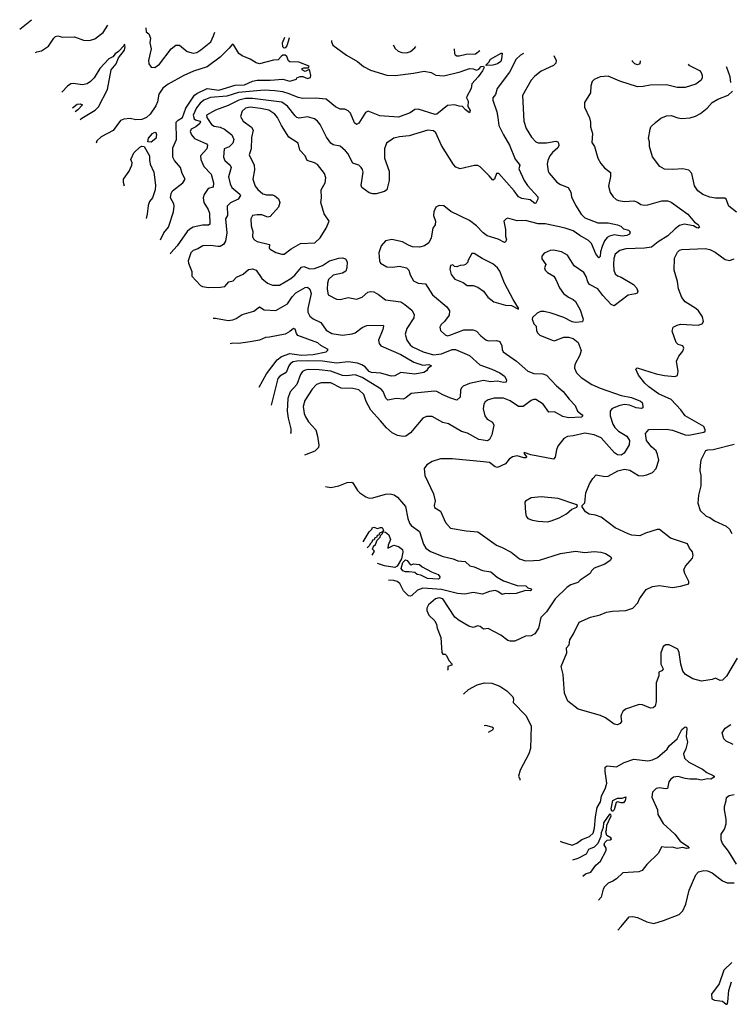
# Model space of a CAD drawing. Extents: x 1268547 to 1425625, y 515768 to 616754.
# Tile 70 of 256: x 1268547 to 1274642, y 608307 to 616754. Entities that reach past the tile are written whole.
import ezdxf

# ---------------------------------------------------------------- set-up
doc = ezdxf.new("R2010")
doc.units = 0

msp = doc.modelspace()

# ---------------------------------------------------------------- linework, layer by layer
at = {"layer": '0CON10XD'}
for points in [[(1268547.1, 616673.5), (1268649.1, 616754.2)], [(1268681.2, 616472.9), (1268695, 616478), (1268735, 616486.2), (1268795, 616526.7), (1268840, 616595), (1268855, 616610), (1268873.9, 616616.1), (1268915, 616603.8), (1269015.9, 616605.9), (1269095, 616578), (1269145, 616576), (1269191.2, 616588.8), (1269262, 616645), (1269303.9, 616707.1)], [(1269629.8, 616683.6), (1269630.5, 616650.5), (1269655, 616632.5), (1269668.6, 616595), (1269664.3, 616555), (1269674, 616505), (1269652.5, 616405), (1269656, 616375), (1269676, 616346), (1269705, 616344.2), (1269747.2, 616372.8), (1269845.8, 616505), (1269885, 616534.4), (1269917, 616537), (1269982.2, 616482.2), (1270035.9, 616465.9), (1270065, 616473.1), (1270102, 616495), (1270185.9, 616564.1), (1270209.5, 616615), (1270219.4, 616647)], [(1270855.8, 616602.1), (1270858.2, 616595), (1270839.2, 616530.8), (1270825, 616514.2), (1270815, 616510.8), (1270805, 616520), (1270802.2, 616555), (1270821.4, 616604.6)], [(1269066.3, 615896.9), (1269080, 615910), (1269195, 615976.7), (1269224.1, 616005.9), (1269298.8, 616155), (1269331.2, 616325), (1269375, 616375.9), (1269393.4, 616426.6), (1269445, 616491.5), (1269451.3, 616521.3), (1269445, 616545.6), (1269438.8, 616531.2), (1269395, 616482.3), (1269365, 616462.7), (1269345, 616435.4), (1269311.9, 616418.1), (1269233.8, 616335), (1269185, 616254.4), (1269155, 616222.5), (1269125, 616204.5), (1269085, 616194.2), (1269005, 616207.5), (1268986.2, 616203.8), (1268956.7, 616185), (1268911.2, 616135), (1268908.5, 616132.9)], [(1269755.7, 614865.6), (1269784.1, 614925.9), (1269824.3, 614975), (1269865.4, 615104.6), (1269871.8, 615155), (1269868.5, 615175), (1269841.3, 615225), (1269845, 615263.8), (1269858.6, 615285), (1269945.8, 615355), (1269965.8, 615385), (1269940, 615435), (1269927.5, 615485), (1269875.4, 615545), (1269860.5, 615575), (1269860, 615655), (1269891.5, 615725), (1269890.1, 615875), (1269905, 615893), (1269942.7, 615915), (1269971.6, 615995), (1270045, 616105.3), (1270065, 616122.2), (1270155, 616164.4), (1270255, 616150.3), (1270395, 616191.2), (1270474.5, 616195.5), (1270545, 616226.8), (1270584.1, 616235.9), (1270695.3, 616234.7), (1270803.2, 616243.2), (1270865, 616226.2), (1270920, 616245), (1270923.8, 616256.2), (1270952.8, 616267.2), (1270976.6, 616266.6), (1271015, 616250.4), (1271040.8, 616259.2), (1271044.7, 616275), (1271036.2, 616316.2), (1271028.3, 616328.3), (1270995, 616310), (1270970, 616325), (1270970, 616335), (1270985, 616342.5), (1271025, 616340), (1271030, 616355), (1270941.2, 616391.2), (1270863.8, 616393.8), (1270852.5, 616402.5), (1270839.2, 616439.2), (1270825, 616450), (1270805, 616448.6), (1270790.2, 616439.8), (1270765, 616410), (1270725, 616406.9), (1270605, 616376.6), (1270575, 616383.2), (1270525, 616416.9), (1270453.8, 616443.8), (1270427.1, 616465), (1270385, 616535.6), (1270375, 616544.4), (1270368.9, 616541.1), (1270345, 616508.5), (1270267.7, 616432.3), (1270155, 616348.5), (1270036.9, 616313.1), (1269955, 616276.4), (1269819.9, 616200.1), (1269775, 616166.2), (1269739.6, 616115), (1269729.8, 616050.2), (1269715.5, 616015), (1269665, 615944.2), (1269635, 615916), (1269595, 615897.1), (1269544.2, 615894.2), (1269495, 615907.5), (1269438.8, 615901.2), (1269411.2, 615888.8), (1269347.5, 615802.5), (1269245, 615748.6), (1269209.2, 615715), (1269201.5, 615694.5)], [(1271220.6, 616575.7), (1271221.2, 616565), (1271233.8, 616535), (1271348.6, 616448.6), (1271445, 616396.9), (1271495, 616353.8), (1271555, 616320), (1271697.2, 616277.2), (1271766, 616276), (1271925, 616294.6), (1272015, 616312.2), (1272075, 616300.8), (1272117.3, 616277.3), (1272185, 616271.3), (1272323.5, 616306.5), (1272405, 616334.3), (1272435, 616332), (1272465, 616320.8), (1272485, 616331.1), (1272505, 616351.5), (1272525.6, 616355.6), (1272530, 616345), (1272515.5, 616314.5), (1272479.7, 616265), (1272425.8, 616205), (1272420, 616165), (1272380.6, 616095), (1272379.4, 616085), (1272392.9, 616055), (1272390.6, 616010.6), (1272409.3, 615975), (1272405, 615956), (1272369.9, 615979.9), (1272345, 616010), (1272315, 616011.2), (1272275, 616023.3), (1272215, 616016.7), (1272123.3, 615945), (1272109.1, 615940.9), (1271965, 615987.5), (1271935, 615984.4), (1271895, 615955.6), (1271795, 615918.6), (1271635, 615930), (1271535, 615968.9), (1271512.3, 615957.7), (1271455, 615866), (1271435, 615856), (1271419.8, 615869.8), (1271383.3, 615953.3), (1271365, 615972.9), (1271335.5, 615985.5), (1271295, 615987.5), (1271255.8, 616005.8), (1271175, 616071.8), (1271085, 616079.6), (1270975, 616077.9), (1270935, 616085.7), (1270859, 616119), (1270805, 616133.9), (1270735, 616144.8), (1270645, 616148.3), (1270425, 616128.9), (1270325, 616098.9), (1270184.1, 616085.9), (1270125, 616064.7), (1270095, 616039.3), (1270062.5, 615997.5), (1270035.3, 615935), (1270043.5, 615905), (1270055.6, 615895.6), (1270091.1, 615885), (1270096.9, 615875), (1270093.3, 615865), (1270056.3, 615833.7), (1270017.5, 615815), (1270009.3, 615795), (1270019.6, 615765), (1270045, 615734.5), (1270148.7, 615688.7), (1270158.3, 615678.3), (1270150.9, 615645), (1270096.9, 615585), (1270100, 615555), (1270125, 615494.2), (1270188.3, 615428.2), (1270210, 615355), (1270205, 615316), (1270164.6, 615305.4), (1270128.6, 615255), (1270120, 615225), (1270127.3, 615185), (1270164.5, 615125), (1270173.8, 615095), (1270179.1, 615000.9), (1270165, 614990), (1270115, 614991.1), (1270035, 614974.5), (1270005, 614956.5), (1269983.6, 614936.4), (1269898.5, 614815), (1269844.7, 614755.3), (1269838.9, 614741.1)], [(1271749.7, 616537.3), (1271768.3, 616508.3), (1271792.9, 616482.9), (1271825, 616471.4), (1271865, 616469.4), (1271899.3, 616480.7), (1271937.1, 616512.9), (1271944.7, 616524.2)], [(1272273.7, 616503), (1272275.8, 616465), (1272282.8, 616452.8), (1272295, 616444.4), (1272315, 616442.9), (1272375, 616458.5), (1272455, 616462), (1272492.4, 616488.9)], [(1272867, 616464.8), (1272840.9, 616449.1), (1272805, 616416.7), (1272747.4, 616302.6), (1272643.1, 616165), (1272627.2, 616112.8), (1272604.3, 616085), (1272604.3, 616065), (1272639.6, 615965), (1272647.3, 615915), (1272656.7, 615845), (1272695.4, 615765), (1272748.7, 615678.7), (1272797.9, 615557.9), (1272832, 615515), (1272836, 615505), (1272828.6, 615475), (1272873.8, 615373.8), (1272901.6, 615331.6), (1272990, 615235), (1272992.2, 615215), (1272975, 615181.2), (1272965, 615175.8), (1272925, 615208.2), (1272855, 615219.2), (1272825, 615234.3), (1272787.8, 615285), (1272655, 615434.3), (1272635, 615433.8), (1272618.6, 615385), (1272605, 615377.5), (1272574.4, 615414.4), (1272495, 615491.2), (1272475, 615503.3), (1272447, 615503), (1272325, 615473.8), (1272287.7, 615487.7), (1272268.3, 615511.7), (1272165.5, 615675), (1272115, 615783.8), (1272095, 615801.1), (1272047.5, 615805), (1271886.8, 615756.8), (1271805, 615748.8), (1271755, 615736.5), (1271694.4, 615695.6), (1271674.4, 615645.6), (1271676.2, 615565), (1271716.5, 615455), (1271715.7, 615375), (1271696, 615295), (1271675, 615278.8), (1271605, 615260.8), (1271575, 615259.2), (1271545, 615269.2), (1271480, 615315), (1271474.3, 615335), (1271492.2, 615445), (1271487.8, 615467.8), (1271477, 615487), (1271456, 615505), (1271403.8, 615523.8), (1271360, 615605), (1271340, 615630), (1271295, 615668), (1271235, 615681.5), (1271215, 615695.6), (1271178.2, 615745), (1271122.9, 615855), (1271100.6, 615885), (1271076, 615905), (1271015, 615920.4), (1270945, 615909.2), (1270925, 615914.6), (1270908.3, 615928.2), (1270845, 616012.3), (1270795, 616045.8), (1270545, 616078.5), (1270485, 616076.9), (1270427.2, 616062.8), (1270335, 616017.4), (1270225, 615976.6), (1270148.9, 615935), (1270152.2, 615915), (1270191.4, 615855), (1270215, 615841.5), (1270265, 615831.1), (1270305, 615814.6), (1270365.8, 615765.8), (1270382.7, 615725), (1270373.8, 615695), (1270345, 615663.9), (1270300.5, 615645), (1270295.5, 615574.5), (1270307.1, 615545), (1270351.5, 615505), (1270360.9, 615485), (1270336.5, 615405), (1270351.8, 615345), (1270367.9, 615315), (1270435, 615257.8), (1270440.6, 615245), (1270420.6, 615215), (1270355, 615183.3), (1270326.7, 615155), (1270329.5, 615075), (1270313.5, 615045), (1270322.7, 614925), (1270312.7, 614855), (1270295, 614825.7), (1270265, 614809.4), (1270245, 614806.9), (1270185, 614817.5), (1270116.6, 614813.4), (1270075, 614787.1), (1270035, 614774.2), (1270014.3, 614755), (1269992.9, 614685), (1269994.3, 614665), (1270022, 614595), (1270024, 614555), (1270096.7, 614475), (1270115, 614464), (1270167.7, 614457.7), (1270268.3, 614458.3), (1270305.9, 614464.1), (1270340, 614505), (1270377.5, 614515), (1270407.5, 614545), (1270465, 614570), (1270510.3, 614609.7), (1270545, 614616.4), (1270575, 614604.4), (1270622.5, 614535), (1270672.8, 614492.8), (1270715, 614477.1), (1270775, 614475.5), (1270873.3, 614535), (1270906.4, 614563.6), (1270965, 614632), (1270985, 614635.7), (1271035, 614617.9), (1271075, 614618.9), (1271144.4, 614645), (1271204.7, 614685.3), (1271285, 614708.5), (1271315, 614711.1), (1271341.3, 614701.3), (1271355.5, 614675.5), (1271353.1, 614625), (1271344.3, 614595.7), (1271315, 614579.2), (1271235, 614562.9), (1271196.5, 614525), (1271186.2, 614495), (1271183.1, 614443.1), (1271193.2, 614393.2), (1271265, 614357.1), (1271295, 614354.5), (1271365, 614370.8), (1271435, 614355.8), (1271485, 614374), (1271533.3, 614416.7), (1271555, 614422.5), (1271585, 614418), (1271625, 614397.5), (1271685, 614350.8), (1271815, 614332.7), (1271851.2, 614311.2), (1271911.1, 614261.1), (1271930, 614225), (1271928.6, 614195), (1271868.5, 614105), (1271851.9, 614055), (1271866.7, 614005), (1271895, 613965.6), (1271915, 613948.5), (1272008.8, 613905), (1272095, 613880), (1272165, 613887.1), (1272255, 613924.2), (1272285.3, 613925.3), (1272404.1, 613874.1), (1272494.1, 613794.1), (1272597.3, 613757.3), (1272665, 613725.6), (1272706, 613695), (1272722.9, 613665), (1272719.2, 613645), (1272695, 613640.9), (1272645, 613652.2), (1272585, 613646.6), (1272525, 613659.5), (1272405, 613632.7), (1272351.3, 613608.7), (1272336.7, 613595), (1272328.8, 613575), (1272323.4, 613516.6), (1272295, 613490), (1272235, 613509.2), (1272175, 613534.6), (1272125, 613564.5), (1272105, 613567.9), (1271905, 613546.7), (1271859.5, 613510.5), (1271835, 613498.6), (1271775.5, 613505.5), (1271705, 613491.1), (1271687.6, 613507.6), (1271665, 613564.2), (1271648.1, 613585), (1271485, 613684.7), (1271425, 613708.2), (1271350.6, 613699.4), (1271315, 613702.9), (1271215, 613738.3), (1271115, 613749.8), (1271025, 613753.2), (1270995, 613747.1), (1270973.5, 613735), (1270955, 613710.8), (1270924.3, 613625.7), (1270867.6, 613562.4), (1270847.2, 613505), (1270841.5, 613395), (1270848.9, 613335), (1270873.3, 613245), (1270871.8, 613208.2), (1270866.5, 613203.9)], [(1273126.8, 616448), (1273149.2, 616405), (1273145, 616380), (1273125, 616362.5), (1273018.3, 616311.7), (1272965, 616269.2), (1272935, 616234), (1272860, 616105), (1272871.5, 615885), (1272891.9, 615821.9), (1272936, 615745), (1272973.3, 615705), (1272995, 615697.1), (1273065, 615698.9), (1273145, 615710.6), (1273163.3, 615705), (1273169.2, 615695), (1273170.8, 615675), (1273161.4, 615655), (1273115.6, 615615), (1273093.6, 615585), (1273075.8, 615545), (1273071.2, 615515), (1273080, 615455), (1273088.6, 615438.6), (1273155, 615360), (1273185, 615340), (1273251.2, 615315), (1273274.2, 615275), (1273279.2, 615235), (1273313, 615163), (1273363.8, 615085), (1273393.5, 615055), (1273505, 615012.5), (1273595, 615011.8), (1273675.4, 614995.4), (1273703, 614983), (1273725, 614960), (1273769.5, 614949.5), (1273782, 614935), (1273775.8, 614915), (1273755, 614902.3), (1273715, 614898.2), (1273645, 614907.8), (1273605, 614898.3), (1273584.1, 614885.9), (1273563.1, 614856.9), (1273542.5, 614807.5), (1273528.3, 614761.7), (1273525, 614721.2), (1273515, 614710), (1273487.5, 614745), (1273450, 614835), (1273425, 614860.9), (1273351.6, 614901.6), (1273295, 614941.7), (1273235, 614964.1), (1273176.2, 614976.2), (1273055, 615002.7), (1272995, 615002.5), (1272885, 615030), (1272815, 615029.4), (1272735, 615050.8), (1272720, 615045), (1272700, 615025), (1272713.8, 614955), (1272713.6, 614896.4), (1272721.2, 614865), (1272715, 614847.5), (1272705, 614842), (1272652.1, 614872.1), (1272555, 614899.6), (1272521.8, 614925), (1272465, 614985.5), (1272405, 615031.4), (1272245, 615108.8), (1272185, 615156.7), (1272145, 615160), (1272117.5, 615145), (1272097.5, 615105), (1272096.7, 615075), (1272112, 615025), (1272110, 614995), (1272090.6, 614965), (1272076.3, 614883.7), (1272055, 614840), (1272020, 614815), (1271975, 614801.4), (1271915, 614806), (1271880.8, 614820.8), (1271828.8, 614848.8), (1271737.4, 614867.4), (1271683, 614857), (1271646.7, 614815), (1271625.8, 614755), (1271632, 614685), (1271642, 614665), (1271695, 614634.3), (1271745, 614631.9), (1271805, 614640.6), (1271865, 614626.7), (1271884.2, 614604.2), (1271895.8, 614565), (1271924.4, 614515), (1271965, 614493.6), (1272026.9, 614486.9), (1272087.5, 614395), (1272210.7, 614290.7), (1272233.3, 614255), (1272229.4, 614220.6), (1272191.2, 614165), (1272161.1, 614138.9), (1272149.4, 614115), (1272157, 614087), (1272195, 614049.2), (1272215, 614042.9), (1272235, 614046.9), (1272356.6, 614093.4), (1272435, 614093.3), (1272465, 614083.1), (1272500.6, 614040.6), (1272545, 614007.1), (1272565, 614000), (1272635, 614000.6), (1272665, 613992), (1272682.5, 613955), (1272683.8, 613925), (1272693.8, 613905), (1272807.5, 613825), (1272905, 613739.4), (1272957.6, 613717.6), (1273035, 613715.5), (1273065, 613704.2), (1273152.4, 613612.4), (1273207.9, 613565), (1273259.1, 613499.1), (1273311.2, 613445), (1273330, 613395), (1273371.2, 613365), (1273375.8, 613354.2), (1273365, 613344.2), (1273255, 613339.7), (1273205, 613350.9), (1273135, 613391.2), (1273085, 613386), (1273035.6, 613455), (1272975, 613494.4), (1272955, 613495.5), (1272935, 613486.7), (1272865, 613435.5), (1272825, 613434.6), (1272755, 613483.3), (1272695, 613507.8), (1272615, 613507.1), (1272565, 613494), (1272538.8, 613475), (1272527.5, 613455), (1272523.1, 613415), (1272535.5, 613355), (1272555, 613326.9), (1272602.1, 613302.1), (1272614.3, 613275), (1272596.6, 613193.4), (1272576.9, 613153.1), (1272557.9, 613142.1), (1272485, 613153.2), (1272388.1, 613208.1), (1272335, 613221.8), (1272225, 613285.6), (1272175, 613299.2), (1272085, 613350), (1272035, 613350.8), (1272004.5, 613335.5), (1271899.6, 613210.4), (1271858.2, 613181.8), (1271835, 613177.5), (1271786.5, 613186.5), (1271740.8, 613210.8), (1271692.7, 613252.7), (1271642.9, 613312.9), (1271558.1, 613405), (1271519.5, 613479.5), (1271497.5, 613537.5), (1271455, 613578.4), (1271405, 613590.6), (1271305, 613592.6), (1271215, 613638.2), (1271131.5, 613638.5), (1271092.5, 613625), (1271054.4, 613585), (1270993.4, 613486.6), (1270977.1, 613435), (1270986.9, 613375), (1270997.9, 613347.9), (1271025, 613304.3), (1271086.9, 613235), (1271102.4, 613182.4), (1271113.3, 613105), (1271110.6, 613085), (1271077.3, 613052.7), (1270990.8, 613018.1)], [(1272550.6, 616360.6), (1272546.2, 616365), (1272570.6, 616389.4), (1272583.8, 616416.2), (1272675, 616466.9), (1272685.8, 616465.8), (1272680.5, 616415), (1272672.5, 616395), (1272645.8, 616375), (1272605, 616364.3), (1272550.6, 616360.6)], [(1274280.9, 616372.9), (1274286.9, 616365), (1274377.3, 616317.3), (1274391.1, 616301.1), (1274400, 616275), (1274400, 616255), (1274391.4, 616235), (1274345, 616200.5), (1274255, 616171.8), (1274185, 616173.3), (1274095, 616195.4), (1273955, 616191.8), (1273895, 616180), (1273845, 616177.8), (1273695, 616225.7), (1273595, 616270.6), (1273525.9, 616264.1), (1273475, 616240.8), (1273456.7, 616223.3), (1273445.9, 616185.9), (1273443.9, 616126.1), (1273390, 616045), (1273390.8, 616005), (1273433.2, 615913.2), (1273442.9, 615875), (1273442, 615835), (1273458.8, 615778.8), (1273455, 615700), (1273476.2, 615665), (1273505.8, 615565), (1273530, 615520), (1273562.4, 615482.4), (1273615, 615442.5), (1273615, 615410), (1273598, 615325), (1273612.1, 615272.1), (1273635.7, 615235.7), (1273661.3, 615211.3), (1273682.5, 615202.5), (1273735, 615194.4), (1273815, 615200.5), (1273845, 615190), (1273875, 615169.4), (1273905, 615162.2), (1273935, 615164.4), (1274055, 615200.7), (1274105, 615199.6), (1274135, 615189.5), (1274277.1, 615085), (1274335, 615016.2), (1274365, 614996), (1274377.1, 614975), (1274365, 614965.7), (1274355, 614967.5), (1274325, 614986.2), (1274245, 615000.3), (1274205, 614988), (1274169, 614961), (1274105, 614899.3), (1274021.7, 614848.3), (1273965, 614803.3), (1273906.8, 614793.2), (1273745, 614788.9), (1273695, 614772.9), (1273655, 614743.8), (1273641.5, 614705), (1273639.1, 614655), (1273642.7, 614605), (1273655, 614574), (1273675, 614555.8), (1273705, 614544.3), (1273811.3, 614481.3), (1273836, 614455), (1273848.8, 614425), (1273841.7, 614408.3), (1273828.8, 614401.2), (1273765, 614391.8), (1273645, 614298.2), (1273620.3, 614310.3), (1273547.8, 614387.8), (1273505, 614444.4), (1273433.4, 614483.4), (1273418.6, 614505), (1273405, 614550), (1273385, 614586), (1273303.4, 614643.4), (1273245, 614734), (1273195, 614761.9), (1273125, 614775.6), (1273097.3, 614772.7), (1273045, 614751.2), (1273026, 614725), (1273025, 614703.3), (1273060, 614655), (1273048, 614625), (1273054.3, 614604.3), (1273074.2, 614584.2), (1273126.7, 614555), (1273146.2, 614525), (1273176, 614455), (1273210.8, 614405), (1273252.6, 614372.6), (1273295, 614354.4), (1273315, 614335.6), (1273354, 614265), (1273380.9, 614185), (1273375, 614163.1), (1273315, 614156.9), (1273285, 614163.3), (1273215, 614198.9), (1273105, 614237.1), (1273045, 614250), (1273015, 614250), (1272985, 614237.5), (1272945, 614200), (1272942.5, 614185), (1272957.5, 614145), (1272976.7, 614125), (1272978.8, 614085), (1272990, 614065), (1273008.9, 614048.9), (1273115, 614003.3), (1273135, 614000), (1273152.9, 614007.1), (1273215, 614030), (1273255, 614031.5), (1273295, 614019.2), (1273338, 613985), (1273362.5, 613915), (1273350, 613875), (1273309.4, 613795), (1273304.5, 613765), (1273322, 613725), (1273363.2, 613683.2), (1273455, 613625.7), (1273525, 613592.9), (1273705, 613529.2), (1273795, 613513.1), (1273870.9, 613480.9), (1273885, 613469.2), (1273892.7, 613437.3), (1273890, 613425), (1273881.2, 613418.8), (1273835, 613423.8), (1273778.3, 613448.3), (1273735, 613451.4), (1273695, 613444.7), (1273644, 613425), (1273625, 613414.3), (1273610, 613395), (1273610.9, 613355), (1273635.4, 613285), (1273652.1, 613255), (1273682.7, 613222.7), (1273755, 613180), (1273776.7, 613145), (1273774.7, 613105.3), (1273731.2, 613035), (1273705, 613017.3), (1273675, 613020.5), (1273648.5, 613038.5), (1273535, 613167.5), (1273473.7, 613193.7), (1273392.9, 613207.1), (1273295, 613183.3), (1273245, 613177.5), (1273215, 613160.6), (1273163.6, 613095), (1273151.2, 613065), (1273138.5, 613001.5), (1273125, 612984.2), (1272930.6, 613020.6), (1272875, 613040), (1272870, 613035), (1272892.5, 613005), (1272890, 612995), (1272870, 612995), (1272815, 613012.5), (1272775, 613004.3), (1272744, 612985), (1272715, 612943.8), (1272645, 612912.9), (1272625, 612918.6), (1272575, 612954.3), (1272525, 612962), (1272255, 612986.9), (1272155, 612986), (1272085, 612964), (1272040, 612935), (1272016.7, 612905), (1272022, 612845), (1272095.8, 612685), (1272111.4, 612625), (1272101.4, 612585), (1272105, 612570), (1272155, 612536.7), (1272200.3, 612440.3), (1272243, 612393), (1272375, 612370), (1272475, 612361.2), (1272635, 612245.8), (1272686.3, 612226.3), (1272761.2, 612185), (1272835, 612128), (1272885, 612112), (1272953.2, 612113.2), (1273005, 612118), (1273185, 612173.1), (1273315, 612195.4), (1273395, 612181.8), (1273475, 612192.1), (1273532.5, 612185), (1273572.5, 612175), (1273617.5, 612145), (1273622.5, 612135), (1273610, 612115), (1273565, 612082.5), (1273475, 612048.9), (1273451.2, 612025), (1273438.3, 612001.7), (1273355, 611946.4), (1273335, 611924.4), (1273275, 611906.7), (1273243.8, 611886.2), (1273140.5, 611785), (1273064.5, 611675), (1273017.8, 611625), (1272996.5, 611535), (1272965, 611485.8), (1272935, 611469.4), (1272885, 611466.2), (1272795, 611423.3), (1272755, 611422.5), (1272735, 611428.6), (1272674, 611474), (1272565, 611532.2), (1272525, 611526.2), (1272497, 611547), (1272475, 611552.5), (1272435, 611540), (1272400.3, 611550.3), (1272315, 611599.2), (1272279.3, 611629.3), (1272175, 611785.4), (1272145, 611794.6), (1272113.6, 611786.4), (1272052.5, 611735), (1272038.6, 611705), (1272037.5, 611685), (1272056.5, 611646.5), (1272106.4, 611596.4), (1272122.5, 611565), (1272126.2, 611535), (1272158.6, 611455), (1272167.5, 611325), (1272175, 611310), (1272195, 611310), (1272208.3, 611298.3), (1272226.7, 611255), (1272257.5, 611225), (1272250, 611215), (1272220, 611205), (1272220, 611175), (1272217.4, 611174.1)], [(1273869.4, 616400.2), (1273865, 616374.3), (1273845, 616368.2), (1273823.1, 616375), (1273803.8, 616395), (1273803, 616404.4)], [(1274645.7, 616215), (1274641.4, 616265), (1274612, 616345), (1274608, 616351.1)], [(1274693.8, 615103.8), (1274629.2, 615155), (1274605, 615213.3), (1274595, 615222), (1274515, 615224.2), (1274465, 615232.9), (1274405, 615255.8), (1274364, 615285), (1274335, 615327.5), (1274312.5, 615435), (1274285, 615462.5), (1274234.3, 615475.7), (1274145, 615468.8), (1274077, 615473), (1274037.5, 615495), (1273975, 615577.5), (1273948, 615665), (1273950, 615705), (1273940.8, 615735), (1273953.9, 615816.1), (1273960, 615835), (1273998.7, 615871.3), (1274045, 615910), (1274095, 615930), (1274135, 615931.4), (1274191.5, 615911.5), (1274225, 615906.7), (1274297.7, 615912.3), (1274344, 615926), (1274385, 615948.8), (1274443.8, 615995), (1274486.8, 616043.2), (1274535, 616071.1), (1274622.1, 616107.9), (1274659.2, 616140.8)], [(1268999.4, 615996.9), (1269039.5, 616030.5), (1269065, 616032.3), (1269086.1, 616025), (1269045, 615981.7), (1269022.6, 615962.3)], [(1270795, 614741.2), (1270815, 614743.8), (1270875, 614788.6), (1270955, 614834.4), (1271079.7, 614840.3), (1271125, 614884), (1271174.2, 614965.8), (1271200, 615025), (1271157.3, 615087.3), (1271130, 615185), (1271136.8, 615226.8), (1271132.5, 615295), (1271167.5, 615355), (1271173.6, 615396.4), (1271160.8, 615435), (1271101.1, 615511.1), (1271075, 615526.9), (1271011.4, 615545), (1270994.4, 615585), (1270951.1, 615635), (1270935, 615696.2), (1270856.1, 615746.1), (1270791.5, 615845), (1270759.2, 615915), (1270735.4, 615945), (1270685, 615978.4), (1270613.5, 615993.5), (1270525, 616004.1), (1270485, 615996.1), (1270455, 615969.2), (1270442.2, 615925), (1270464.4, 615885), (1270535, 615833.1), (1270548.8, 615805), (1270536, 615744), (1270532.5, 615647.5), (1270515.7, 615595), (1270557.1, 615505), (1270560.8, 615465), (1270546.7, 615385), (1270566.1, 615326.1), (1270588.3, 615298.3), (1270631.3, 615261.3), (1270665, 615250.9), (1270715, 615252.5), (1270735, 615243.3), (1270765.9, 615215.9), (1270779.1, 615185), (1270767.9, 615145), (1270695, 615064.4), (1270675, 615058.6), (1270625, 615079.4), (1270585, 615080.8), (1270545, 615073.3), (1270528, 615045), (1270532.9, 614985), (1270545.8, 614935.8), (1270544, 614895), (1270551.2, 614875), (1270562.4, 614862.4), (1270585, 614851.9), (1270690, 614825), (1270686, 614795), (1270695, 614786), (1270745, 614757.5), (1270795, 614741.2)], [(1269675, 615703.4), (1269646.3, 615706.3), (1269653.1, 615736.9), (1269685, 615777.3), (1269705, 615788.9), (1269715, 615787.5), (1269719.4, 615765), (1269713.9, 615736.1), (1269675, 615703.4)], [(1269447.1, 615327.1), (1269437.4, 615357.4), (1269438, 615385), (1269487.1, 615455), (1269509.2, 615505), (1269511.6, 615525), (1269500.6, 615555), (1269525, 615611.1), (1269578.6, 615661.4), (1269595, 615668.6), (1269615, 615667.3), (1269660, 615585), (1269659.3, 615550.7), (1269665.8, 615515), (1269698.2, 615445), (1269712.7, 615335), (1269708.2, 615295), (1269687.3, 615225), (1269661.5, 615195), (1269649.7, 615160.3), (1269640, 615085), (1269633, 615049.2)], [(1272825, 614270), (1272825, 614280), (1272778, 614355), (1272704.6, 614494.6), (1272665, 614598), (1272645.7, 614625), (1272605, 614660), (1272512.5, 614705), (1272445, 614747.5), (1272425, 614747.5), (1272390, 614685), (1272390, 614675), (1272370, 614655), (1272355, 614647.5), (1272325, 614646.7), (1272295, 614633.3), (1272275, 614637.5), (1272261.2, 614651.2), (1272243.1, 614645), (1272235.8, 614615), (1272246.8, 614566.8), (1272279.3, 614529.3), (1272350, 614500), (1272385, 614473.8), (1272435, 614472.5), (1272475, 614460), (1272523.9, 614423.9), (1272563, 614373), (1272612.3, 614332.3), (1272715, 614303.8), (1272765, 614301.2), (1272825, 614270)], [(1274699.5, 611275), (1274608.8, 611121.2), (1274575, 611087.9), (1274555, 611085.5), (1274515, 611105.5), (1274485, 611094.6), (1274395, 611079.5), (1274319.5, 611099.5), (1274258, 611135), (1274235.7, 611165.7), (1274217.5, 611225), (1274203.3, 611325), (1274192.5, 611355), (1274118.3, 611391.7), (1274088.3, 611391.7), (1274065, 611377.5), (1274047, 611323), (1274046.7, 611225), (1274066.7, 611185), (1274058.8, 611171.2), (1274030, 611155), (1274028.8, 611125), (1274005.6, 611065), (1274005.7, 610905), (1273995.8, 610864.2), (1273979.5, 610850.5), (1273958.3, 610848.3), (1273887.3, 610877.3), (1273861.2, 610878.8), (1273742.3, 610837.7), (1273720.7, 610819.3), (1273707.5, 610795), (1273703.3, 610775), (1273708.3, 610731.7), (1273697.5, 610715), (1273675, 610703.3), (1273645, 610710), (1273572.5, 610765), (1273527.5, 610785), (1273337.6, 610837.6), (1273247.3, 610907.3), (1273219.2, 610975), (1273208.8, 611135), (1273190, 611205), (1273238.3, 611321.7), (1273236, 611365), (1273259.5, 611390.5), (1273265.7, 611434.3), (1273296.9, 611485), (1273345, 611586.2), (1273443, 611627), (1273525, 611647.5), (1273580.3, 611669.7), (1273631.7, 611678.3), (1273745.9, 611684.1), (1273805, 611706.7), (1273847.9, 611752.1), (1273863.3, 611786.7), (1273921.2, 611865), (1273975, 611892), (1274035, 611899.2), (1274145, 611883.8), (1274215, 611894.2), (1274286.7, 611915), (1274286, 611935), (1274252.4, 612002.4), (1274244.2, 612035), (1274256, 612065), (1274316, 612135), (1274322.3, 612157.7), (1274318.8, 612188.8), (1274291.1, 612221.1), (1274275, 612256.2), (1274170.8, 612290.8), (1274128.8, 612305), (1274035, 612380), (1274015, 612379.2), (1273915, 612350), (1273865, 612325.8), (1273797.3, 612332.7), (1273765, 612342.9), (1273653.8, 612395), (1273535, 612486.2), (1273485, 612503.8), (1273431.7, 612511.7), (1273400.7, 612530.7), (1273370, 612575), (1273370, 612585), (1273395, 612610), (1273403.9, 612696.1), (1273435, 612772.5), (1273461.7, 612818.3), (1273491.7, 612848.3), (1273564.1, 612834.1), (1273595, 612837.5), (1273677.2, 612882.8), (1273735, 612896.5), (1273779.4, 612889.4), (1273855, 612842.9), (1273885, 612841.4), (1273925, 612850), (1273975, 612868.8), (1274006, 612905), (1274030, 612975), (1274018, 613025), (1274005, 613056.2), (1273965, 613088.8), (1273924.2, 613145), (1273914, 613205), (1273942.3, 613237.7), (1274095, 613240.8), (1274145, 613231.2), (1274255, 613193.9), (1274285, 613190.2), (1274414.2, 613215), (1274425, 613224.5), (1274426.6, 613235), (1274413.7, 613263.7), (1274254.3, 613355), (1274217.4, 613407.4), (1274135.8, 613495), (1274025, 613542.9), (1273942, 613605), (1273908.8, 613635), (1273853.3, 613705), (1273830, 613755), (1273843.9, 613766.1), (1274005, 613715.8), (1274077.1, 613702.9), (1274165, 613693.3), (1274187.5, 613702.5), (1274195.8, 613735), (1274181.2, 613825), (1274201.3, 613868.7), (1274235, 613910), (1274244, 613935), (1274235, 613956.2), (1274195, 613966.2), (1274176.2, 613985), (1274142.3, 614082.3), (1274151.2, 614115), (1274185.7, 614134.3), (1274215, 614140.6), (1274366.4, 614133.6), (1274401.2, 614145), (1274412.5, 614165), (1274402.9, 614205), (1274369.2, 614255), (1274346.3, 614276.3), (1274254.6, 614334.6), (1274225, 614370), (1274196.9, 614445), (1274187.9, 614507.9), (1274159.2, 614605), (1274162.4, 614707.6), (1274189.7, 614760.3), (1274204.5, 614775.5), (1274225, 614782.9), (1274425, 614790.5), (1274465, 614783.3), (1274510.9, 614760.9), (1274596.4, 614696.4), (1274635, 614688.5), (1274675, 614702.1)], [(1270205.5, 614192.7), (1270225, 614192.9), (1270335, 614174.5), (1270375, 614180), (1270405, 614191.1), (1270455, 614225.6), (1270555, 614254.3), (1270605, 614291.2), (1270643.6, 614263.6), (1270745, 614259.4), (1270845, 614316.7), (1270883, 614377), (1270915, 614410.7), (1270995, 614457.5), (1271015, 614459.4), (1271035, 614442), (1271046.1, 614405), (1271016.9, 614276.9), (1271018.2, 614245), (1271035, 614210), (1271065, 614186.9), (1271129.2, 614155), (1271175, 614091.4), (1271225, 614062.7), (1271317, 614047), (1271397.6, 614057.6), (1271425, 614066.2), (1271485, 614112.1), (1271525, 614131.2), (1271663.6, 614133.6), (1271667.5, 614125), (1271661.8, 614095), (1271624.5, 614005), (1271629.4, 613975), (1271645.7, 613955), (1271815, 613882.5), (1271926.8, 613816.8), (1272005, 613791.5), (1272055, 613795.2), (1272080, 613785), (1272050, 613765), (1272037.3, 613742.7), (1272012.5, 613727.5), (1271935, 613714.4), (1271815, 613727.8), (1271765, 613698.1), (1271733.1, 613696.9), (1271645, 613721.9), (1271565, 613727.1), (1271545, 613736.5), (1271509.1, 613775), (1271482.4, 613792.4), (1271445, 613806), (1271365, 613817.5), (1271265, 613807.8), (1271144.4, 613825.6), (1271025, 613828.2), (1270925, 613824.4), (1270892.5, 613817.5), (1270870.9, 613805), (1270856.2, 613785), (1270832.6, 613727.4), (1270776.9, 613695), (1270762.3, 613675), (1270704.9, 613445.6)], [(1270600.3, 613602.1), (1270663.3, 613715), (1270755.2, 613835), (1270791.8, 613865), (1270865, 613889.8), (1270965, 613875.5), (1271065, 613882.1), (1271174.1, 613905.9), (1271187.5, 613915), (1271192.5, 613925), (1271128.5, 613958.5), (1271105, 613981.1), (1270933.3, 614045), (1270920.9, 614060.9), (1270908.3, 614098.3), (1270896, 614106), (1270865, 614080), (1270822.8, 614057.2), (1270690.9, 614030.9), (1270655, 614028.9), (1270603.3, 614005), (1270525, 613989.6), (1270425, 613977.1), (1270375, 613979.4), (1270352.9, 613972.2)], [(1274675, 613108.9), (1274495, 613063.5), (1274445, 613061.2), (1274427.5, 613055), (1274389.2, 612975), (1274382.3, 612932.3), (1274381.2, 612885), (1274390, 612845), (1274389.2, 612755), (1274368, 612675), (1274363.3, 612605), (1274384.3, 612544.3), (1274435, 612493.3), (1274465, 612483.3), (1274505.8, 612455.8), (1274605, 612408.8), (1274633.9, 612383.9), (1274653.8, 612345)], [(1271171.2, 612749.4), (1271215, 612740.9), (1271285, 612754.5), (1271355, 612782.2), (1271395, 612785.8), (1271405, 612781.2), (1271445.5, 612715.5), (1271465, 612696), (1271515, 612660), (1271545, 612650), (1271575, 612652.9), (1271685, 612683.3), (1271725, 612686.9), (1271757.3, 612677.3), (1271788, 612658), (1271856.6, 612576.6), (1271876.9, 612475), (1271890.6, 612435), (1271905.4, 612415.4), (1271975, 612364.2), (1272010.5, 612255), (1272029.5, 612219.5), (1272070.6, 612190.6), (1272179.8, 612149.8), (1272265, 612128.9), (1272305, 612111.9), (1272366.7, 612105), (1272407.7, 612067.7), (1272445, 612059.1), (1272515, 612027.7), (1272587.7, 612017.7), (1272642.1, 611972.1), (1272695, 611938.5), (1272815, 611899.4), (1272887.1, 611897.1), (1272905, 611880), (1272935, 611872.5), (1272938.8, 611865), (1272927.5, 611855), (1272885, 611855.8), (1272805, 611831.5), (1272745, 611828.1), (1272715, 611832.5), (1272685, 611824), (1272648.5, 611848.5), (1272625, 611856.2), (1272575, 611849.1), (1272515, 611826.2), (1272435, 611838.8), (1272365, 611825.3), (1272301.9, 611831.9), (1272165, 611866.1), (1272005, 611875.8), (1271959.3, 611860.7), (1271909.6, 611815), (1271895, 611808), (1271881.7, 611811.7), (1271838.4, 611855), (1271806.2, 611916.2), (1271785, 611933.1), (1271755, 611943.2), (1271710.8, 611946.2)], [(1273075, 612446.7), (1273105, 612454.4), (1273175, 612480), (1273237.5, 612515), (1273283.9, 612556.1), (1273325, 612572.5), (1273330, 612585), (1273317.5, 612595), (1273166.4, 612646.4), (1273019.3, 612659.3), (1272935, 612650.8), (1272885, 612622.5), (1272880, 612615), (1272884, 612525), (1272891.2, 612495), (1272905.7, 612475.7), (1272945, 612460), (1272992.9, 612452.9), (1273075, 612446.7)], [(1271491.6, 612275.3), (1271545, 612360), (1271570, 612385), (1271570, 612395), (1271585, 612400), (1271615, 612390), (1271641.7, 612398.3), (1271655, 612396.2), (1271666.7, 612375), (1271660, 612360), (1271685, 612356.7), (1271713.8, 612335), (1271726, 612295), (1271707.5, 612245), (1271705, 612220), (1271755, 612245.8), (1271796.2, 612235), (1271829.3, 612209.3), (1271834.4, 612185), (1271821.2, 612128.8), (1271783.3, 612065), (1271765, 612054.4), (1271675, 612068.9), (1271616.6, 612089.8)], [(1271570, 612159.3), (1271590, 612195), (1271570, 612215), (1271578.3, 612221.7), (1271581.7, 612238.3), (1271598.3, 612251.7), (1271611.7, 612288.3), (1271640, 612315), (1271641.7, 612328.3), (1271660, 612345), (1271660, 612360), (1271631.7, 612348.3), (1271628.3, 612331.7), (1271611.7, 612328.3), (1271608.3, 612311.7), (1271591.7, 612308.3), (1271588.3, 612291.7), (1271571.7, 612288.3), (1271568.3, 612271.7), (1271551.7, 612258.3), (1271548.3, 612241.7), (1271530, 612225), (1271528.5, 612220.7)], [(1272135, 611954.2), (1272045, 611960), (1271987.3, 611987.3), (1271955, 611994.3), (1271935, 612010.6), (1271888.1, 612018.1), (1271855, 612016.5), (1271832, 612025), (1271818.8, 612045), (1271833.8, 612096.2), (1271855, 612120), (1271868.8, 612115), (1271895, 612080), (1271905, 612077.5), (1271925, 612086.9), (1271975, 612081.1), (1272000.2, 612060.2), (1272077.5, 612017.5), (1272135.8, 611995), (1272151.2, 611975), (1272148.8, 611961.2), (1272135, 611954.2)], [(1272353.6, 610966.6), (1272395, 611008.8), (1272471.2, 611048.8), (1272534.1, 611065.9), (1272595, 611063.3), (1272665.6, 611035.6), (1272725, 610996), (1272776.2, 610945), (1272783.3, 610925), (1272780, 610895), (1272888, 610785), (1272932.9, 610695), (1272929.1, 610500.9), (1272914.2, 610455), (1272838.8, 610315), (1272824.2, 610265), (1272830.7, 610250.7), (1272836.7, 610245), (1272837.8, 610228.7)], [(1272567.3, 610641), (1272607.5, 610665), (1272612, 610675), (1272596.7, 610685), (1272545, 610697.5), (1272531.9, 610694.8)], [(1273181.3, 609705.2), (1273195, 609702), (1273285, 609672.9), (1273325, 609689.4), (1273368.3, 609721.7), (1273435, 609745.5), (1273465.3, 609775), (1273478.1, 609818.1), (1273485.2, 609915), (1273500.7, 609995), (1273529.5, 610045), (1273538.3, 610091.7), (1273571.2, 610165), (1273582.2, 610205), (1273567.1, 610302.9), (1273568.7, 610341.3), (1273585, 610353.9), (1273665, 610344.3), (1273730, 610380), (1273815, 610408.6), (1273935, 610396.7), (1273975, 610403.3), (1274018, 610425), (1274100, 610495), (1274116.8, 610523.2), (1274185, 610584.5), (1274225, 610664.7), (1274255, 610688.5), (1274265, 610684), (1274269.4, 610669.4), (1274262.9, 610605), (1274273.9, 610555), (1274261.4, 610498.6), (1274241.2, 610455), (1274248.8, 610418.8), (1274285, 610384), (1274403.1, 610323.1), (1274439.4, 610295), (1274495, 610270.4), (1274503.1, 610265), (1274504, 610256), (1274475, 610239.2), (1274445, 610241.8), (1274395, 610228.7), (1274355, 610237.8), (1274295, 610237.7), (1274255, 610245.3), (1274195, 610260), (1274155.4, 610254.6), (1274130, 610235), (1274115.8, 610215), (1274101.7, 610158.3), (1274085, 610154.2), (1274035, 610164.2), (1274005, 610158.6), (1273975, 610126.2), (1273967.5, 610085), (1274018, 609975), (1274018.8, 609935), (1274065, 609858), (1274165, 609766.2), (1274212.9, 609705), (1274275, 609662.3), (1274288.6, 609645), (1274265, 609642), (1274235, 609650.8), (1274185, 609644.8), (1274145, 609656.2), (1274095, 609652.5), (1274051.5, 609658.5), (1274025, 609603.8), (1273925, 609506.7), (1273886, 609454), (1273857.3, 609442.7), (1273720, 609435), (1273665, 609382.5), (1273633, 609363), (1273595, 609345.5), (1273563.1, 609315), (1273551.5, 609295), (1273533.5, 609225), (1273511.3, 609200.5)], [(1274665, 610535.8), (1274605, 610563.3), (1274586.7, 610585), (1274572.5, 610635), (1274596.2, 610675), (1274645, 610708)], [(1273635, 609962.9), (1273624.7, 609964.7), (1273618.4, 609985), (1273635, 610056.5), (1273675, 610076), (1273715, 610074.5), (1273745, 610086), (1273738.9, 610055), (1273725, 610036.5), (1273705, 610034.2), (1273675, 610043.3), (1273661.3, 610038.7), (1273646.5, 609975), (1273635, 609962.9)], [(1274695, 609510), (1274625, 609620), (1274573.8, 609685), (1274563.6, 609716.4), (1274563.6, 609766.4), (1274590.7, 609809.3), (1274606.4, 609856.4), (1274607.5, 609895), (1274590.8, 609975), (1274590.8, 610005), (1274607.5, 610055), (1274607.7, 610082.3), (1274631.7, 610098.3), (1274675, 610107.5)], [(1273377.6, 609406), (1273399.2, 609425), (1273445, 609439.4), (1273488.8, 609501.2), (1273528.9, 609535), (1273576.7, 609625), (1273577.1, 609645), (1273560.6, 609675), (1273564.5, 609695), (1273585, 609714.5), (1273612.4, 609717.6), (1273624, 609725), (1273617.1, 609735), (1273582.2, 609755), (1273572.7, 609785), (1273580, 609805), (1273581.9, 609845), (1273618.5, 609925), (1273616, 609936), (1273605, 609937.1), (1273554.4, 609865), (1273552.2, 609825), (1273535, 609779.2), (1273532.6, 609745), (1273504.4, 609685.6), (1273473.9, 609656.1), (1273425, 609635.2), (1273405, 609594.2), (1273335, 609556.7), (1273288.3, 609542)], [(1273677.2, 608943.6), (1273706.7, 608973.3), (1273774.1, 609055.9), (1273805, 609060), (1273845, 609052), (1273925, 609014.2), (1273985, 609000.6), (1274070, 609025), (1274204.2, 609075.8), (1274235, 609110), (1274259.2, 609165), (1274288.8, 609285), (1274345, 609416.7), (1274368.1, 609441.9), (1274415, 609455.6), (1274445, 609451.1), (1274486.2, 609435), (1274575.4, 609365.4), (1274615, 609347.8), (1274675, 609348.1)], [(1274653.6, 608666.4), (1274585, 608600), (1274545, 608482.5), (1274480, 608395), (1274482.5, 608355), (1274505, 608342.5), (1274575, 608332.5), (1274605, 608306.7), (1274615, 608307.5), (1274621.2, 608328.8), (1274628.6, 608425), (1274651.7, 608498.3)]]:
    msp.add_lwpolyline(points, dxfattribs=at)

doc.saveas('drawing.dxf')
